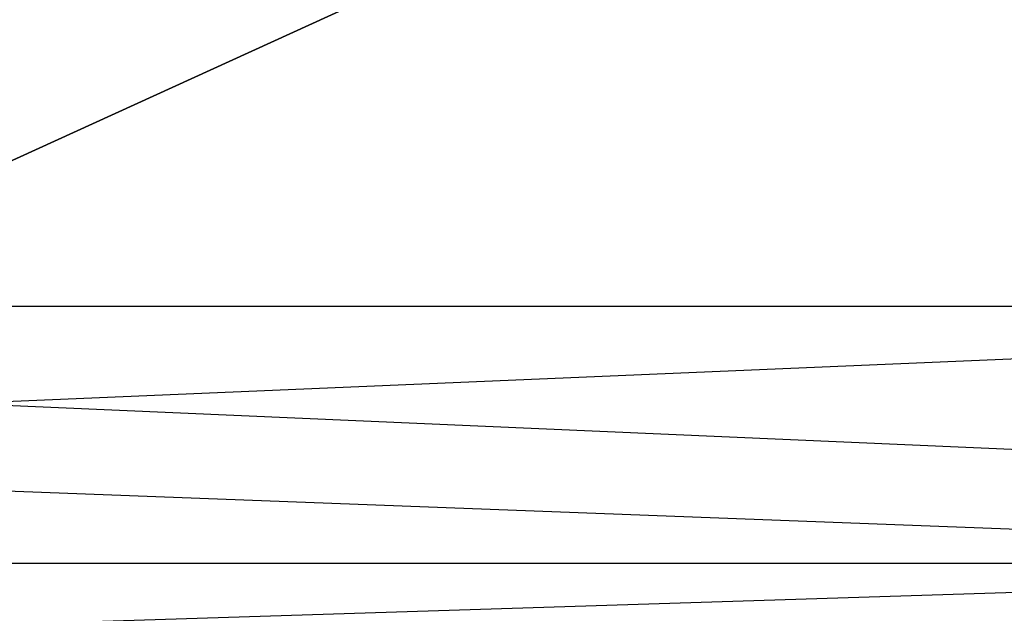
# Model space of a CAD drawing. Extents: x 0 to 1.9, y -0.8 to 0.
# Tile 6 of 13: x 0.74 to 1, y -0.62 to -0.46. Entities that reach past the tile are written whole.
import ezdxf

# ---------------------------------------------------------------- set-up
doc = ezdxf.new("R2010")
doc.units = 0
doc.layers.add('L5_UBA190NAT7V_01_0_1___REPLACE', color=7, linetype='CONTINUOUS')

msp = doc.modelspace()

# ---------------------------------------------------------------- linework, layer by layer
at = {"layer": 'L5_UBA190NAT7V_01_0_1___REPLACE', "color": 8}
for points, invisible_edges in [([(0.562459, -0.263591), (0.648528, -0.538591), (1.251472, -0.263591), (0.562459, -0.263591)], 13), ([(1.251472, -0.263591), (0.648528, -0.538591), (1.337541, -0.538591), (1.251472, -0.263591)], 10), ([(1.337541, -0.538591), (0.648528, -0.538591), (0.721952, -0.564814, 0.012829), (1.337541, -0.538591)], 14), ([(1.251911, -0.564824, 0.012859), (1.337541, -0.538591), (0.721952, -0.564814, 0.012829), (1.251911, -0.564824, 0.012859)], 13), ([(1.25213, -0.587956, 0.029282), (0.721952, -0.564814, 0.012829), (0.722171, -0.587956, 0.029282), (1.25213, -0.587956, 0.029282)], 14), ([(1.25213, -0.587956, 0.029282), (1.251911, -0.564824, 0.012859), (0.721952, -0.564814, 0.012829), (1.25213, -0.587956, 0.029282)], 14), ([(1.25213, -0.607956, 0.049282), (0.722171, -0.587956, 0.029282), (0.722171, -0.607956, 0.049282), (1.25213, -0.607956, 0.049282)], 13), ([(0.722171, -0.587956, 0.029282), (1.25213, -0.607956, 0.049282), (1.25213, -0.587956, 0.029282), (0.722171, -0.587956, 0.029282)], 14), ([(0.721952, -0.624834, 0.072855), (1.25213, -0.607956, 0.049282), (0.722171, -0.607956, 0.049282), (0.721952, -0.624834, 0.072855)], 13), ([(1.25213, -0.607956, 0.049282), (0.721952, -0.624834, 0.072855), (1.251911, -0.624834, 0.072855), (1.25213, -0.607956, 0.049282)], 14)]:
    msp.add_3dface(points, dxfattribs=dict(at, invisible_edges=invisible_edges))

doc.saveas('drawing.dxf')
